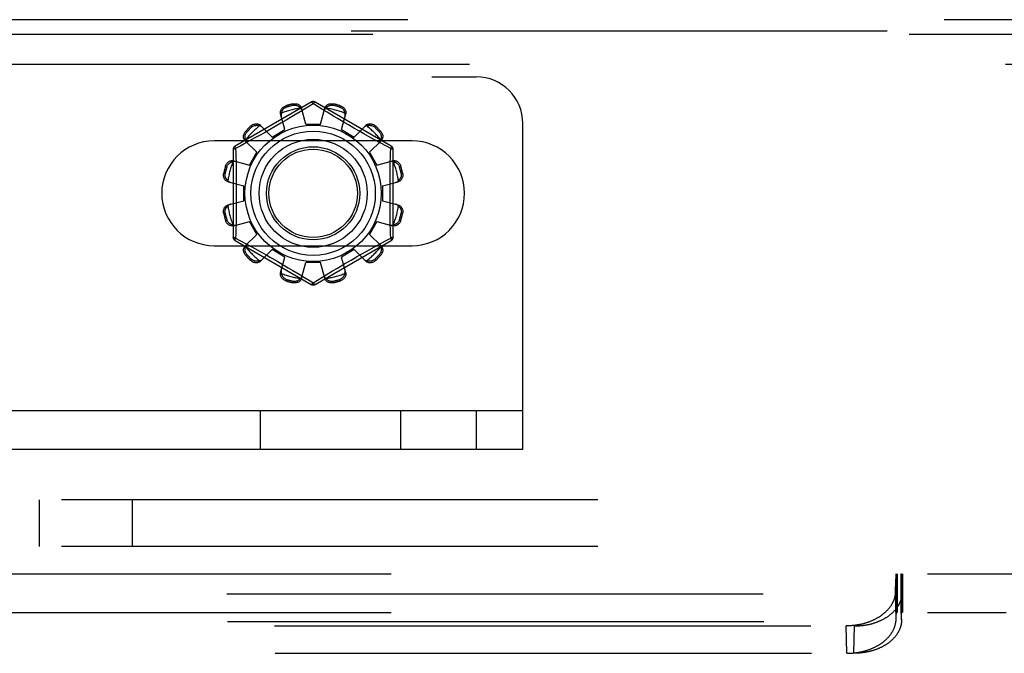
# Model space of a CAD drawing. Header units: inches. Extents: x 0 to 262, y 0 to 169.
# Tile 77 of 256: x 108.38 to 111.02, y 50.97 to 52.67. Entities that reach past the tile are written whole.
import ezdxf

# ---------------------------------------------------------------- set-up
doc = ezdxf.new("R2010")
doc.units = ezdxf.units.IN
doc.header["$LTSCALE"] = 14.384615
doc.header["$MEASUREMENT"] = 0
doc.linetypes.add('HIDDEN', pattern=[0.2, 0.1, -0.1])
for name, color, linetype in [('DEFAULT_2', 8, 'HIDDEN'), ('RIGHTHAND_DOOR_ASSEMBLY', 7, 'CONTINUOUS'), ('SUBPANEL', 7, 'CONTINUOUS')]:
    doc.layers.add(name, color=color, linetype=linetype)

msp = doc.modelspace()

# ---------------------------------------------------------------- linework, layer by layer
at = {"layer": 'DEFAULT_2', "color": 8, "linetype": 'HIDDEN'}
for p, q in [((100.8544, 52.517), (109.6044, 52.517)), ((109.1619, 52.4493), (108.9574, 52.3313)), ((109.0939, 52.4394), (109.0949, 52.4357)), ((109.1137, 52.4407), (109.1127, 52.4445)), ((109.1669, 52.4447), (109.132, 52.4235)), ((109.1469, 52.3905), (109.1359, 52.4328)), ((109.1704, 52.4426), (109.1669, 52.4447)), ((109.1901, 52.4306), (109.1704, 52.4426)), ((109.3764, 52.3313), (109.1719, 52.4493)), ((109.1869, 52.3905), (109.1979, 52.4328)), ((109.2044, 52.4219), (109.1901, 52.4306)), ((109.2211, 52.4445), (109.2201, 52.4407)), ((109.2389, 52.4357), (109.24, 52.4394)), ((109.0912, 52.3756), (109.0797, 52.4177)), ((109.132, 52.4235), (109.1147, 52.4131)), ((109.2212, 52.4118), (109.2044, 52.4219)), ((109.2339, 52.4042), (109.2212, 52.4118)), ((109.2475, 52.3962), (109.2339, 52.4042)), ((109.2426, 52.3756), (109.2542, 52.4177)), ((109.0028, 52.3825), (109, 52.3853)), ((109.0259, 52.3867), (109.0566, 52.3556)), ((109.0649, 52.3837), (109.0502, 52.3752)), ((109.0566, 52.3556), (109.0912, 52.3756)), ((109.0799, 52.3924), (109.0649, 52.3837)), ((109.0945, 52.401), (109.0799, 52.3924)), ((109.1469, 52.3905), (109.1869, 52.3905)), ((109.2426, 52.3756), (109.2772, 52.3556)), ((109.2617, 52.3879), (109.2475, 52.3962)), ((109.2759, 52.3797), (109.2617, 52.3879)), ((109.2897, 52.3718), (109.2759, 52.3797)), ((109.2772, 52.3556), (109.3079, 52.3867)), ((109.3338, 52.3853), (109.3311, 52.3825)), ((109.7294, 51.517), (109.7294, 52.392)), ((108.9862, 52.3714), (108.989, 52.3687)), ((109.0106, 52.353), (108.9945, 52.3441)), ((109.0228, 52.3598), (109.0106, 52.353)), ((109.0361, 52.3672), (109.0228, 52.3598)), ((109.0502, 52.3752), (109.0361, 52.3672)), ((109.3029, 52.3644), (109.2897, 52.3718)), ((109.3152, 52.3574), (109.3029, 52.3644)), ((109.3317, 52.3483), (109.3152, 52.3574)), ((109.3448, 52.3687), (109.3476, 52.3714)), ((109.4325, 52.3452), (108.9013, 52.3452)), ((108.9728, 52.3322), (108.9589, 52.3246)), ((108.9589, 52.3246), (108.9592, 52.3129)), ((108.9945, 52.3441), (108.9728, 52.3322)), ((108.9848, 52.3455), (109.0158, 52.3149)), ((109.318, 52.3149), (109.3491, 52.3455)), ((109.3502, 52.3381), (109.3317, 52.3483)), ((109.3749, 52.3246), (109.3502, 52.3381)), ((108.9524, 52.3226), (108.9524, 52.0865)), ((108.9592, 52.3129), (108.96, 52.2771)), ((108.9958, 52.2802), (109.0158, 52.3149)), ((109.318, 52.3149), (109.338, 52.2802)), ((109.3814, 52.0865), (109.3814, 52.3226)), ((108.9358, 52.2766), (108.932, 52.2776)), ((108.9538, 52.2918), (108.9958, 52.2802)), ((109.338, 52.2802), (109.3801, 52.2918)), ((109.3734, 52.2529), (109.3738, 52.2771)), ((109.4018, 52.2776), (109.398, 52.2766)), ((108.927, 52.2587), (108.9308, 52.2577)), ((109.4031, 52.2577), (109.4069, 52.2587)), ((108.9387, 52.2356), (108.9809, 52.2245)), ((108.9809, 52.1845), (108.9809, 52.2245)), ((109.3529, 52.2245), (109.3951, 52.2356)), ((109.3529, 52.2245), (109.3529, 52.1845)), ((108.9387, 52.1735), (108.9809, 52.1845)), ((109.3529, 52.1845), (109.3951, 52.1735)), ((108.9308, 52.1514), (108.927, 52.1504)), ((108.9604, 52.1562), (108.96, 52.132)), ((109.4069, 52.1504), (109.4031, 52.1514)), ((108.932, 52.1315), (108.9358, 52.1325)), ((108.9538, 52.1173), (108.9958, 52.1289)), ((109.0158, 52.0942), (108.9958, 52.1289)), ((109.338, 52.1289), (109.318, 52.0942)), ((109.338, 52.1289), (109.3801, 52.1173)), ((109.3746, 52.0962), (109.3738, 52.132)), ((109.398, 52.1325), (109.4018, 52.1315)), ((108.9848, 52.0636), (109.0158, 52.0942)), ((109.318, 52.0942), (109.3491, 52.0636)), ((109.3749, 52.0844), (109.3746, 52.0962)), ((108.9013, 52.0639), (109.4325, 52.0639)), ((108.9574, 52.0778), (109.1619, 51.9597)), ((108.9589, 52.0844), (108.9836, 52.0709)), ((108.9836, 52.0709), (109.0021, 52.0608)), ((109.0021, 52.0608), (109.0186, 52.0516)), ((109.1719, 51.9597), (109.3764, 52.0778)), ((109.3233, 52.0561), (109.3393, 52.065)), ((109.3393, 52.065), (109.3611, 52.0769)), ((109.3611, 52.0769), (109.3749, 52.0844)), ((108.989, 52.0404), (108.9862, 52.0376)), ((109.0186, 52.0516), (109.031, 52.0447)), ((109.0259, 52.0224), (109.0566, 52.0535)), ((109.0912, 52.0335), (109.0566, 52.0535)), ((109.0797, 51.9914), (109.0912, 52.0335)), ((109.2772, 52.0535), (109.2426, 52.0335)), ((109.2542, 51.9914), (109.2426, 52.0335)), ((109.2689, 52.0254), (109.2836, 52.0338)), ((109.2772, 52.0535), (109.3079, 52.0224)), ((109.2836, 52.0338), (109.2978, 52.0419)), ((109.2978, 52.0419), (109.3111, 52.0493)), ((109.3111, 52.0493), (109.3233, 52.0561)), ((109.3476, 52.0376), (109.3448, 52.0404)), ((109, 52.0238), (109.0028, 52.0266)), ((109.058, 52.0294), (109.0722, 52.0212)), ((109.0722, 52.0212), (109.0863, 52.0129)), ((109.0863, 52.0129), (109.1, 52.0048)), ((109.1359, 51.9763), (109.1469, 52.0185)), ((109.1869, 52.0185), (109.1469, 52.0185)), ((109.1979, 51.9763), (109.1869, 52.0185)), ((109.2393, 52.0081), (109.2539, 52.0167)), ((109.2539, 52.0167), (109.2689, 52.0254)), ((109.3311, 52.0266), (109.3338, 52.0238)), ((109.1, 52.0048), (109.1127, 51.9973)), ((109.1127, 51.9973), (109.1294, 51.9872)), ((109.1294, 51.9872), (109.1438, 51.9785)), ((109.1669, 51.9643), (109.2018, 51.9856)), ((109.2018, 51.9856), (109.2191, 51.996)), ((109.0949, 51.9734), (109.0939, 51.9696)), ((109.1127, 51.9646), (109.1137, 51.9684)), ((109.1438, 51.9785), (109.1635, 51.9665)), ((109.1635, 51.9665), (109.1669, 51.9643)), ((109.2201, 51.9684), (109.2211, 51.9646)), ((109.24, 51.9696), (109.2389, 51.9734)), ((109.7294, 51.621), (100.7294, 51.621)), ((109.0253, 51.517), (109.0253, 51.621)), ((109.4019, 51.517), (109.4019, 51.621)), ((109.6044, 51.621), (109.6044, 51.517)), ((109.7294, 51.517), (100.7294, 51.517)), ((102.1843, 51.1835), (111.7445, 51.1835)), ((110.7297, 51.1592), (110.7299, 51.1635)), ((110.7299, 51.1635), (110.7301, 51.1665)), ((110.7301, 51.1665), (110.7302, 51.1693)), ((110.7302, 51.1835), (110.7302, 51.0795)), ((110.7302, 51.1693), (110.7304, 51.1718)), ((110.7304, 51.1718), (110.7305, 51.1734)), ((110.7305, 51.1734), (110.7306, 51.1748)), ((110.7306, 51.1748), (110.7307, 51.1761)), ((110.7319, 51.0795), (110.7319, 51.1835)), ((110.7321, 51.1835), (110.7321, 51.0795)), ((110.7331, 51.1835), (110.7331, 51.0795)), ((110.7439, 51.1835), (110.7439, 51.0795)), ((110.7441, 51.0795), (110.7441, 51.1835)), ((110.7449, 51.1835), (110.7449, 51.0795)), ((110.7454, 51.1761), (110.7453, 51.1774)), ((110.7455, 51.1748), (110.7454, 51.1761)), ((110.7456, 51.1734), (110.7455, 51.1748)), ((110.7457, 51.1718), (110.7456, 51.1734)), ((110.7458, 51.1693), (110.7457, 51.1718)), ((110.746, 51.1665), (110.7458, 51.1693)), ((110.7461, 51.1635), (110.746, 51.1665)), ((110.7463, 51.1592), (110.7461, 51.1635)), ((110.7478, 51.1835), (110.7478, 51.0795)), ((110.7289, 51.135), (110.7292, 51.1453)), ((110.7307, 51.0613), (110.7289, 51.135)), ((110.7292, 51.1453), (110.7295, 51.1533)), ((110.7295, 51.1533), (110.7297, 51.1592)), ((110.7454, 51.0613), (110.7471, 51.135)), ((110.7465, 51.1533), (110.7463, 51.1592)), ((110.7466, 51.1507), (110.7465, 51.1533)), ((110.7469, 51.1425), (110.7466, 51.1507)), ((110.7471, 51.135), (110.7469, 51.1425)), ((110.7471, 51.1321), (110.7471, 51.135)), ((103.1818, 51.129), (110.7469, 51.129)), ((110.7454, 51.0585), (110.7471, 51.1321)), ((110.7469, 51.129), (110.7471, 51.1321)), ((102.1843, 51.0795), (111.0257, 51.0795)), ((103.1836, 51.0554), (110.7452, 51.0554)), ((110.7307, 51.0613), (110.7308, 51.0651)), ((110.7308, 51.0651), (110.7309, 51.0678)), ((110.7309, 51.0678), (110.731, 51.0697)), ((110.731, 51.0697), (110.7311, 51.0714)), ((110.7311, 51.0714), (110.7311, 51.073)), ((110.7312, 51.0744), (110.7313, 51.0753)), ((110.7447, 51.0757), (110.7447, 51.0764)), ((110.7448, 51.0748), (110.7447, 51.0757)), ((110.7448, 51.074), (110.7448, 51.0748)), ((110.7449, 51.073), (110.7448, 51.074)), ((110.745, 51.0714), (110.7449, 51.073)), ((110.7451, 51.0697), (110.745, 51.0714)), ((110.7452, 51.0672), (110.7451, 51.0697)), ((110.7452, 51.0651), (110.7452, 51.0672)), ((110.7454, 51.0613), (110.7452, 51.0651)), ((110.7454, 51.0585), (110.7452, 51.0554)), ((110.7454, 51.0613), (110.7454, 51.0585)), ((103.3095, 51.0433), (110.6193, 51.0433)), ((110.5985, 50.9697), (110.5968, 51.0433)), ((110.6176, 50.9697), (110.6193, 51.0433)), ((103.3112, 50.9697), (110.6176, 50.9697))]:
    msp.add_line(p, q, dxfattribs=at)
for points in [[(109.0797, 52.4177), (109.0793, 52.4195), (109.0791, 52.4213), (109.0792, 52.4232), (109.0796, 52.4251), (109.0801, 52.427), (109.0809, 52.4289), (109.0819, 52.4306), (109.0831, 52.4323), (109.0845, 52.4339), (109.0861, 52.4353), (109.0879, 52.4366), (109.0898, 52.4378), (109.0918, 52.4387), (109.0939, 52.4394)], [(109.0819, 52.4195), (109.0821, 52.4206), (109.0824, 52.4216), (109.0827, 52.4226), (109.083, 52.4236), (109.0834, 52.4245), (109.0838, 52.4255), (109.0843, 52.4264), (109.0848, 52.4273), (109.0853, 52.4283), (109.086, 52.4292), (109.0867, 52.4301), (109.0875, 52.431), (109.0884, 52.4319), (109.0894, 52.4327), (109.0905, 52.4336), (109.0918, 52.4344), (109.0933, 52.435), (109.0949, 52.4357)], [(109.1127, 52.4445), (109.1149, 52.4449), (109.1171, 52.4451), (109.1193, 52.445), (109.1215, 52.4448), (109.1236, 52.4443), (109.1256, 52.4437), (109.1275, 52.4428), (109.1292, 52.4418), (109.1308, 52.4406), (109.1323, 52.4393), (109.1335, 52.4378), (109.1345, 52.4362), (109.1353, 52.4345), (109.1359, 52.4328)], [(109.1137, 52.4407), (109.1154, 52.441), (109.117, 52.4411), (109.1186, 52.4411), (109.12, 52.4409), (109.1213, 52.4407), (109.1225, 52.4403), (109.1236, 52.44), (109.1247, 52.4395), (109.1257, 52.4391), (109.1267, 52.4386), (109.1276, 52.438), (109.1284, 52.4374), (109.1293, 52.4368), (109.1301, 52.4362), (109.1308, 52.4355), (109.1316, 52.4348), (109.1323, 52.434), (109.133, 52.4332)], [(109.1378, 52.4256), (109.1373, 52.427), (109.1367, 52.4284), (109.136, 52.4297), (109.1351, 52.4309), (109.1341, 52.4321), (109.133, 52.4332)], [(109.1619, 52.4493), (109.1623, 52.4494), (109.1627, 52.4493), (109.1632, 52.4489), (109.1639, 52.4484), (109.1646, 52.4477), (109.1653, 52.4469), (109.1661, 52.4459), (109.1669, 52.4447)], [(109.1669, 52.4447), (109.1677, 52.4459), (109.1685, 52.4469), (109.1693, 52.4477), (109.17, 52.4484), (109.1706, 52.4489), (109.1711, 52.4493), (109.1716, 52.4494), (109.1719, 52.4493)], [(109.2008, 52.4332), (109.1997, 52.4321), (109.1987, 52.4309), (109.1978, 52.4297), (109.1971, 52.4284), (109.1965, 52.427), (109.1961, 52.4256)], [(109.1979, 52.4328), (109.1985, 52.4345), (109.1993, 52.4362), (109.2003, 52.4378), (109.2016, 52.4393), (109.203, 52.4406), (109.2046, 52.4418), (109.2064, 52.4428), (109.2082, 52.4437), (109.2102, 52.4443), (109.2124, 52.4448), (109.2145, 52.445), (109.2168, 52.4451), (109.2189, 52.4449), (109.2211, 52.4445)], [(109.2008, 52.4332), (109.2015, 52.434), (109.2022, 52.4348), (109.203, 52.4355), (109.2038, 52.4362), (109.2046, 52.4368), (109.2054, 52.4374), (109.2063, 52.438), (109.2072, 52.4386), (109.2081, 52.4391), (109.2091, 52.4395), (109.2102, 52.44), (109.2114, 52.4404), (109.2126, 52.4407), (109.2139, 52.4409), (109.2153, 52.4411), (109.2168, 52.4411), (109.2184, 52.441), (109.2201, 52.4407)], [(109.2389, 52.4357), (109.2405, 52.435), (109.242, 52.4343), (109.2433, 52.4336), (109.2444, 52.4327), (109.2455, 52.4319), (109.2463, 52.431), (109.2471, 52.4301), (109.2479, 52.4292), (109.2485, 52.4283), (109.2491, 52.4273), (109.2496, 52.4264), (109.25, 52.4255), (109.2505, 52.4245), (109.2508, 52.4236), (109.2512, 52.4226), (109.2514, 52.4216), (109.2517, 52.4206), (109.2519, 52.4195)], [(109.24, 52.4394), (109.242, 52.4387), (109.244, 52.4378), (109.2459, 52.4366), (109.2477, 52.4353), (109.2493, 52.4339), (109.2507, 52.4323), (109.2519, 52.4306), (109.2529, 52.4289), (109.2537, 52.427), (109.2543, 52.4251), (109.2546, 52.4232), (109.2547, 52.4213), (109.2545, 52.4195), (109.2542, 52.4177)], [(109.0819, 52.4195), (109.0815, 52.418), (109.0812, 52.4165), (109.0811, 52.415), (109.0811, 52.4135), (109.0813, 52.412), (109.0816, 52.4106)], [(109.1147, 52.4131), (109.1016, 52.4052), (109.0945, 52.401)], [(109.2522, 52.4106), (109.2525, 52.412), (109.2527, 52.4135), (109.2527, 52.415), (109.2526, 52.4165), (109.2523, 52.418), (109.2519, 52.4195)], [(109, 52.3853), (109.0017, 52.3867), (109.0035, 52.3879), (109.0054, 52.389), (109.0074, 52.3899), (109.0095, 52.3905), (109.0116, 52.391), (109.0136, 52.3912), (109.0156, 52.3912), (109.0176, 52.3909), (109.0195, 52.3905), (109.0214, 52.3898), (109.0231, 52.3889), (109.0246, 52.3879), (109.0259, 52.3867)], [(109.0028, 52.3825), (109.0041, 52.3836), (109.0054, 52.3845), (109.0068, 52.3852), (109.0081, 52.3858), (109.0093, 52.3862), (109.0105, 52.3865), (109.0117, 52.3868), (109.0129, 52.3869), (109.014, 52.387), (109.015, 52.3871), (109.0161, 52.3871), (109.0171, 52.387), (109.0182, 52.3869), (109.0192, 52.3867), (109.0202, 52.3865), (109.0212, 52.3863), (109.0222, 52.386), (109.0232, 52.3856)], [(109.0311, 52.3814), (109.0301, 52.3824), (109.0289, 52.3833), (109.0276, 52.3841), (109.0262, 52.3847), (109.0247, 52.3852), (109.0232, 52.3856)], [(109.3106, 52.3856), (109.3091, 52.3852), (109.3076, 52.3847), (109.3062, 52.3841), (109.305, 52.3833), (109.3038, 52.3824), (109.3027, 52.3814)], [(109.3079, 52.3867), (109.3092, 52.3879), (109.3108, 52.3889), (109.3125, 52.3898), (109.3143, 52.3905), (109.3162, 52.3909), (109.3182, 52.3912), (109.3202, 52.3912), (109.3223, 52.391), (109.3243, 52.3905), (109.3264, 52.3899), (109.3284, 52.389), (109.3303, 52.3879), (109.3321, 52.3867), (109.3338, 52.3853)], [(109.3106, 52.3856), (109.3116, 52.386), (109.3126, 52.3863), (109.3136, 52.3865), (109.3147, 52.3867), (109.3157, 52.3869), (109.3167, 52.387), (109.3178, 52.3871), (109.3188, 52.3871), (109.3199, 52.387), (109.321, 52.3869), (109.3221, 52.3868), (109.3233, 52.3865), (109.3245, 52.3862), (109.3258, 52.3858), (109.3271, 52.3852), (109.3284, 52.3845), (109.3297, 52.3836), (109.3311, 52.3825)], [(108.9848, 52.3455), (108.9836, 52.3469), (108.9825, 52.3484), (108.9816, 52.3501), (108.981, 52.3519), (108.9805, 52.3538), (108.9803, 52.3558), (108.9803, 52.3578), (108.9805, 52.3599), (108.9809, 52.3619), (108.9816, 52.364), (108.9825, 52.366), (108.9835, 52.368), (108.9848, 52.3698), (108.9862, 52.3714)], [(108.9858, 52.3483), (108.9855, 52.3492), (108.9852, 52.3502), (108.9849, 52.3513), (108.9847, 52.3523), (108.9846, 52.3533), (108.9845, 52.3543), (108.9844, 52.3554), (108.9844, 52.3564), (108.9844, 52.3575), (108.9845, 52.3586), (108.9847, 52.3598), (108.9849, 52.3609), (108.9852, 52.3621), (108.9857, 52.3634), (108.9863, 52.3647), (108.987, 52.366), (108.9879, 52.3673), (108.989, 52.3687)], [(109.3448, 52.3687), (109.3459, 52.3673), (109.3468, 52.366), (109.3476, 52.3647), (109.3482, 52.3634), (109.3486, 52.3621), (109.3489, 52.3609), (109.3492, 52.3597), (109.3493, 52.3586), (109.3494, 52.3575), (109.3495, 52.3564), (109.3494, 52.3554), (109.3494, 52.3543), (109.3493, 52.3533), (109.3491, 52.3523), (109.3489, 52.3512), (109.3486, 52.3502), (109.3483, 52.3492), (109.348, 52.3483)], [(109.3476, 52.3714), (109.349, 52.3698), (109.3503, 52.368), (109.3514, 52.366), (109.3523, 52.364), (109.3529, 52.3619), (109.3534, 52.3599), (109.3536, 52.3578), (109.3536, 52.3558), (109.3533, 52.3538), (109.3529, 52.3519), (109.3522, 52.3501), (109.3513, 52.3484), (109.3503, 52.3469), (109.3491, 52.3455)], [(108.9524, 52.3226), (108.9525, 52.3229), (108.9529, 52.3232), (108.9534, 52.3236), (108.9542, 52.3238), (108.9551, 52.3241), (108.9563, 52.3243), (108.9575, 52.3245), (108.9589, 52.3246)], [(108.9589, 52.3246), (108.9583, 52.3259), (108.9579, 52.3271), (108.9575, 52.3282), (108.9572, 52.3291), (108.9571, 52.3299), (108.9571, 52.3305), (108.9572, 52.331), (108.9574, 52.3313)], [(108.9858, 52.3483), (108.9862, 52.3467), (108.9867, 52.3452), (108.9874, 52.3439), (108.9882, 52.3426), (108.989, 52.3414), (108.99, 52.3403)], [(109.3438, 52.3403), (109.3448, 52.3414), (109.3457, 52.3426), (109.3464, 52.3439), (109.3471, 52.3452), (109.3476, 52.3467), (109.348, 52.3483)], [(109.3738, 52.2771), (109.3746, 52.3129), (109.3749, 52.3246)], [(109.3764, 52.3313), (109.3766, 52.331), (109.3767, 52.3305), (109.3767, 52.3299), (109.3766, 52.3291), (109.3763, 52.3282), (109.376, 52.3271), (109.3755, 52.3259), (109.3749, 52.3246)], [(109.3749, 52.3246), (109.3763, 52.3245), (109.3776, 52.3243), (109.3787, 52.3241), (109.3796, 52.3238), (109.3804, 52.3236), (109.381, 52.3232), (109.3813, 52.3229), (109.3814, 52.3226)], [(108.932, 52.2776), (108.9328, 52.2797), (108.9337, 52.2816), (108.9348, 52.2835), (108.9361, 52.2853), (108.9376, 52.2869), (108.9392, 52.2883), (108.9408, 52.2895), (108.9426, 52.2905), (108.9444, 52.2913), (108.9463, 52.2919), (108.9482, 52.2922), (108.9501, 52.2923), (108.952, 52.2922), (108.9538, 52.2918)], [(108.9358, 52.2766), (108.9364, 52.2782), (108.9371, 52.2796), (108.9379, 52.2809), (108.9387, 52.2821), (108.9396, 52.2831), (108.9405, 52.284), (108.9414, 52.2848), (108.9423, 52.2855), (108.9432, 52.2861), (108.9441, 52.2867), (108.945, 52.2872), (108.946, 52.2877), (108.9469, 52.2881), (108.9479, 52.2884), (108.9489, 52.2888), (108.9499, 52.2891), (108.9509, 52.2893), (108.9519, 52.2895)], [(108.9609, 52.2898), (108.9595, 52.2901), (108.958, 52.2903), (108.9565, 52.2903), (108.955, 52.2902), (108.9534, 52.2899), (108.9519, 52.2895)], [(108.96, 52.2771), (108.9604, 52.2529), (108.9606, 52.2408), (108.9607, 52.2287), (108.9607, 52.2166), (108.9608, 52.2045), (108.9607, 52.1925), (108.9607, 52.1804), (108.9606, 52.1683), (108.9604, 52.1562)], [(109.3819, 52.2895), (109.3804, 52.2899), (109.3789, 52.2902), (109.3773, 52.2903), (109.3758, 52.2903), (109.3744, 52.2901), (109.373, 52.2898)], [(109.3801, 52.2918), (109.3819, 52.2922), (109.3837, 52.2923), (109.3856, 52.2922), (109.3875, 52.2919), (109.3894, 52.2913), (109.3913, 52.2905), (109.393, 52.2895), (109.3947, 52.2883), (109.3962, 52.2869), (109.3977, 52.2853), (109.399, 52.2835), (109.4001, 52.2816), (109.4011, 52.2797), (109.4018, 52.2776)], [(109.3819, 52.2895), (109.3829, 52.2893), (109.384, 52.2891), (109.385, 52.2888), (109.3859, 52.2884), (109.3869, 52.2881), (109.3879, 52.2877), (109.3888, 52.2872), (109.3897, 52.2867), (109.3906, 52.2861), (109.3916, 52.2855), (109.3925, 52.2848), (109.3934, 52.284), (109.3942, 52.2831), (109.3951, 52.2821), (109.3959, 52.2809), (109.3967, 52.2796), (109.3974, 52.2782), (109.398, 52.2766)], [(108.9387, 52.2356), (108.937, 52.2361), (108.9353, 52.2369), (108.9337, 52.2379), (108.9322, 52.2392), (108.9308, 52.2406), (108.9296, 52.2422), (108.9286, 52.244), (108.9278, 52.2458), (108.9271, 52.2479), (108.9267, 52.25), (108.9264, 52.2522), (108.9264, 52.2544), (108.9266, 52.2566), (108.927, 52.2587)], [(108.9382, 52.2385), (108.9374, 52.2391), (108.9367, 52.2399), (108.936, 52.2406), (108.9353, 52.2414), (108.9346, 52.2422), (108.934, 52.243), (108.9334, 52.2439), (108.9329, 52.2448), (108.9324, 52.2458), (108.9319, 52.2468), (108.9315, 52.2478), (108.9311, 52.249), (108.9308, 52.2502), (108.9305, 52.2515), (108.9304, 52.2529), (108.9304, 52.2544), (108.9305, 52.256), (108.9308, 52.2577)], [(109.3738, 52.132), (109.3734, 52.1562), (109.3733, 52.1683), (109.3732, 52.1804), (109.3731, 52.1925), (109.3731, 52.2045), (109.3731, 52.2166), (109.3732, 52.2287), (109.3733, 52.2408), (109.3734, 52.2529)], [(109.4069, 52.2587), (109.4073, 52.2566), (109.4074, 52.2544), (109.4074, 52.2522), (109.4072, 52.25), (109.4067, 52.2479), (109.406, 52.2458), (109.4052, 52.244), (109.4042, 52.2422), (109.403, 52.2406), (109.4016, 52.2392), (109.4001, 52.2379), (109.3985, 52.2369), (109.3969, 52.2361), (109.3951, 52.2356)], [(109.4031, 52.2577), (109.4034, 52.256), (109.4035, 52.2544), (109.4034, 52.2529), (109.4033, 52.2515), (109.403, 52.2502), (109.4027, 52.249), (109.4024, 52.2478), (109.4019, 52.2468), (109.4014, 52.2457), (109.4009, 52.2448), (109.4004, 52.2439), (109.3998, 52.243), (109.3992, 52.2422), (109.3985, 52.2414), (109.3979, 52.2406), (109.3971, 52.2399), (109.3964, 52.2391), (109.3956, 52.2385)], [(108.9382, 52.2385), (108.9393, 52.2373), (108.9405, 52.2363), (108.9418, 52.2354), (108.9431, 52.2347), (108.9444, 52.2341), (108.9458, 52.2337)], [(109.388, 52.2337), (109.3894, 52.2341), (109.3907, 52.2347), (109.3921, 52.2354), (109.3933, 52.2363), (109.3945, 52.2373), (109.3956, 52.2385)], [(108.927, 52.1504), (108.9266, 52.1525), (108.9264, 52.1547), (108.9264, 52.1569), (108.9267, 52.1591), (108.9271, 52.1612), (108.9278, 52.1632), (108.9286, 52.1651), (108.9296, 52.1668), (108.9308, 52.1684), (108.9322, 52.1699), (108.9337, 52.1711), (108.9353, 52.1722), (108.937, 52.173), (108.9387, 52.1735)], [(108.9308, 52.1514), (108.9305, 52.1531), (108.9304, 52.1547), (108.9304, 52.1562), (108.9305, 52.1576), (108.9308, 52.1589), (108.9311, 52.1601), (108.9315, 52.1613), (108.9319, 52.1623), (108.9324, 52.1633), (108.9329, 52.1643), (108.9334, 52.1652), (108.934, 52.166), (108.9346, 52.1669), (108.9353, 52.1677), (108.936, 52.1685), (108.9367, 52.1692), (108.9374, 52.1699), (108.9382, 52.1706)], [(108.9458, 52.1754), (108.9444, 52.1749), (108.9431, 52.1744), (108.9418, 52.1736), (108.9405, 52.1728), (108.9393, 52.1718), (108.9382, 52.1706)], [(109.3956, 52.1706), (109.3945, 52.1718), (109.3933, 52.1728), (109.3921, 52.1736), (109.3907, 52.1744), (109.3894, 52.1749), (109.388, 52.1754)], [(109.3951, 52.1735), (109.3969, 52.173), (109.3985, 52.1722), (109.4001, 52.1711), (109.4016, 52.1699), (109.403, 52.1684), (109.4042, 52.1668), (109.4052, 52.1651), (109.406, 52.1632), (109.4067, 52.1612), (109.4072, 52.1591), (109.4074, 52.1569), (109.4074, 52.1547), (109.4073, 52.1525), (109.4069, 52.1504)], [(109.3956, 52.1706), (109.3964, 52.1699), (109.3971, 52.1692), (109.3979, 52.1685), (109.3986, 52.1677), (109.3992, 52.1669), (109.3998, 52.166), (109.4004, 52.1652), (109.4009, 52.1643), (109.4015, 52.1633), (109.4019, 52.1623), (109.4024, 52.1612), (109.4027, 52.1601), (109.4031, 52.1589), (109.4033, 52.1576), (109.4034, 52.1562), (109.4035, 52.1546), (109.4034, 52.153), (109.4031, 52.1514)], [(108.9538, 52.1173), (108.952, 52.1169), (108.9501, 52.1168), (108.9482, 52.1169), (108.9463, 52.1172), (108.9444, 52.1177), (108.9426, 52.1185), (108.9408, 52.1195), (108.9392, 52.1207), (108.9376, 52.1222), (108.9361, 52.1238), (108.9348, 52.1255), (108.9337, 52.1274), (108.9328, 52.1294), (108.932, 52.1315)], [(108.9519, 52.1196), (108.9509, 52.1198), (108.9499, 52.12), (108.9489, 52.1203), (108.9479, 52.1206), (108.9469, 52.121), (108.946, 52.1214), (108.945, 52.1219), (108.9441, 52.1224), (108.9432, 52.123), (108.9423, 52.1236), (108.9414, 52.1243), (108.9405, 52.1251), (108.9396, 52.126), (108.9387, 52.127), (108.9379, 52.1282), (108.9371, 52.1295), (108.9364, 52.1309), (108.9358, 52.1325)], [(108.9519, 52.1196), (108.9534, 52.1191), (108.955, 52.1189), (108.9565, 52.1187), (108.958, 52.1188), (108.9595, 52.1189), (108.9609, 52.1192)], [(108.96, 52.132), (108.9592, 52.0962), (108.9589, 52.0844)], [(109.373, 52.1192), (109.3744, 52.1189), (109.3758, 52.1188), (109.3773, 52.1187), (109.3789, 52.1189), (109.3804, 52.1191), (109.3819, 52.1196)], [(109.4018, 52.1315), (109.4011, 52.1294), (109.4001, 52.1274), (109.399, 52.1255), (109.3977, 52.1238), (109.3962, 52.1222), (109.3947, 52.1207), (109.393, 52.1195), (109.3913, 52.1185), (109.3894, 52.1177), (109.3875, 52.1172), (109.3856, 52.1169), (109.3837, 52.1168), (109.3819, 52.1169), (109.3801, 52.1173)], [(109.398, 52.1325), (109.3974, 52.1309), (109.3967, 52.1295), (109.3959, 52.1282), (109.3951, 52.127), (109.3942, 52.126), (109.3933, 52.1251), (109.3925, 52.1243), (109.3915, 52.1236), (109.3906, 52.123), (109.3897, 52.1224), (109.3888, 52.1219), (109.3879, 52.1214), (109.3869, 52.121), (109.3859, 52.1206), (109.385, 52.1203), (109.384, 52.12), (109.3829, 52.1198), (109.3819, 52.1196)], [(108.9589, 52.0844), (108.9575, 52.0846), (108.9563, 52.0848), (108.9551, 52.085), (108.9542, 52.0852), (108.9534, 52.0855), (108.9529, 52.0858), (108.9525, 52.0862), (108.9524, 52.0865)], [(109.3814, 52.0865), (109.3813, 52.0861), (109.381, 52.0858), (109.3804, 52.0855), (109.3796, 52.0852), (109.3787, 52.085), (109.3776, 52.0848), (109.3763, 52.0846), (109.3749, 52.0844)], [(108.9574, 52.0778), (108.9572, 52.0781), (108.9571, 52.0785), (108.9571, 52.0792), (108.9572, 52.08), (108.9575, 52.0809), (108.9579, 52.082), (108.9583, 52.0832), (108.9589, 52.0844)], [(108.9862, 52.0376), (108.9848, 52.0393), (108.9835, 52.0411), (108.9825, 52.043), (108.9816, 52.0451), (108.9809, 52.0471), (108.9805, 52.0492), (108.9803, 52.0512), (108.9803, 52.0532), (108.9805, 52.0552), (108.981, 52.0572), (108.9816, 52.059), (108.9825, 52.0607), (108.9836, 52.0622), (108.9848, 52.0636)], [(108.989, 52.0404), (108.9879, 52.0417), (108.987, 52.0431), (108.9863, 52.0444), (108.9857, 52.0457), (108.9852, 52.0469), (108.9849, 52.0482), (108.9847, 52.0493), (108.9845, 52.0505), (108.9844, 52.0516), (108.9844, 52.0527), (108.9844, 52.0537), (108.9845, 52.0548), (108.9846, 52.0558), (108.9847, 52.0568), (108.9849, 52.0578), (108.9852, 52.0588), (108.9855, 52.0598), (108.9858, 52.0608)], [(108.99, 52.0687), (108.989, 52.0677), (108.9882, 52.0665), (108.9874, 52.0652), (108.9867, 52.0638), (108.9862, 52.0624), (108.9858, 52.0608)], [(109.348, 52.0608), (109.3476, 52.0624), (109.3471, 52.0638), (109.3464, 52.0652), (109.3457, 52.0665), (109.3448, 52.0677), (109.3438, 52.0687)], [(109.348, 52.0608), (109.3483, 52.0598), (109.3486, 52.0588), (109.3489, 52.0578), (109.3491, 52.0568), (109.3493, 52.0558), (109.3494, 52.0547), (109.3494, 52.0537), (109.3495, 52.0526), (109.3494, 52.0516), (109.3493, 52.0505), (109.3492, 52.0493), (109.3489, 52.0481), (109.3486, 52.0469), (109.3481, 52.0457), (109.3476, 52.0444), (109.3468, 52.043), (109.3459, 52.0417), (109.3448, 52.0404)], [(109.3491, 52.0636), (109.3503, 52.0622), (109.3513, 52.0607), (109.3522, 52.059), (109.3529, 52.0572), (109.3533, 52.0552), (109.3536, 52.0532), (109.3536, 52.0512), (109.3534, 52.0492), (109.3529, 52.0471), (109.3523, 52.0451), (109.3514, 52.043), (109.3503, 52.0411), (109.349, 52.0393), (109.3476, 52.0376)], [(109.3749, 52.0844), (109.3755, 52.0832), (109.376, 52.082), (109.3763, 52.0809), (109.3766, 52.08), (109.3767, 52.0792), (109.3767, 52.0785), (109.3766, 52.0781), (109.3764, 52.0778)], [(109.031, 52.0447), (109.0442, 52.0373), (109.051, 52.0334), (109.058, 52.0294)], [(109.0259, 52.0224), (109.0246, 52.0212), (109.0231, 52.0201), (109.0214, 52.0193), (109.0195, 52.0186), (109.0176, 52.0181), (109.0156, 52.0179), (109.0136, 52.0179), (109.0116, 52.0181), (109.0095, 52.0185), (109.0074, 52.0192), (109.0054, 52.0201), (109.0035, 52.0212), (109.0017, 52.0224), (109, 52.0238)], [(109.0232, 52.0234), (109.0222, 52.0231), (109.0212, 52.0228), (109.0202, 52.0226), (109.0192, 52.0224), (109.0182, 52.0222), (109.0171, 52.0221), (109.0161, 52.022), (109.015, 52.022), (109.0139, 52.022), (109.0128, 52.0221), (109.0117, 52.0223), (109.0105, 52.0225), (109.0093, 52.0229), (109.0081, 52.0233), (109.0068, 52.0239), (109.0054, 52.0246), (109.0041, 52.0255), (109.0028, 52.0266)], [(109.0232, 52.0234), (109.0247, 52.0238), (109.0262, 52.0244), (109.0276, 52.025), (109.0289, 52.0258), (109.0301, 52.0267), (109.0311, 52.0276)], [(109.2191, 51.996), (109.2323, 52.0039), (109.2393, 52.0081)], [(109.3027, 52.0276), (109.3038, 52.0267), (109.305, 52.0258), (109.3062, 52.025), (109.3076, 52.0244), (109.3091, 52.0238), (109.3106, 52.0234)], [(109.3338, 52.0238), (109.3321, 52.0224), (109.3303, 52.0212), (109.3284, 52.0201), (109.3264, 52.0192), (109.3243, 52.0185), (109.3223, 52.0181), (109.3202, 52.0179), (109.3182, 52.0179), (109.3162, 52.0181), (109.3143, 52.0186), (109.3125, 52.0193), (109.3108, 52.0201), (109.3092, 52.0212), (109.3079, 52.0224)], [(109.3311, 52.0266), (109.3297, 52.0255), (109.3284, 52.0246), (109.3271, 52.0239), (109.3258, 52.0233), (109.3245, 52.0229), (109.3233, 52.0225), (109.3221, 52.0223), (109.321, 52.0221), (109.3199, 52.022), (109.3188, 52.022), (109.3177, 52.022), (109.3167, 52.0221), (109.3157, 52.0222), (109.3146, 52.0224), (109.3136, 52.0226), (109.3126, 52.0228), (109.3116, 52.0231), (109.3106, 52.0234)], [(109.0939, 51.9696), (109.0918, 51.9704), (109.0898, 51.9713), (109.0879, 51.9725), (109.0861, 51.9738), (109.0845, 51.9752), (109.0831, 51.9768), (109.0819, 51.9784), (109.0809, 51.9802), (109.0801, 51.982), (109.0796, 51.9839), (109.0792, 51.9859), (109.0791, 51.9878), (109.0793, 51.9896), (109.0797, 51.9914)], [(109.0816, 51.9985), (109.0813, 51.9971), (109.0811, 51.9956), (109.0811, 51.9941), (109.0812, 51.9926), (109.0815, 51.9911), (109.0819, 51.9895)], [(109.0949, 51.9734), (109.0933, 51.974), (109.0918, 51.9747), (109.0905, 51.9755), (109.0894, 51.9764), (109.0884, 51.9772), (109.0875, 51.9781), (109.0867, 51.979), (109.086, 51.9799), (109.0853, 51.9808), (109.0848, 51.9817), (109.0843, 51.9827), (109.0838, 51.9836), (109.0834, 51.9845), (109.083, 51.9855), (109.0827, 51.9865), (109.0824, 51.9875), (109.0821, 51.9885), (109.0819, 51.9895)], [(109.133, 51.9759), (109.1341, 51.977), (109.1351, 51.9781), (109.136, 51.9794), (109.1367, 51.9807), (109.1373, 51.9821), (109.1378, 51.9835)], [(109.1961, 51.9835), (109.1965, 51.9821), (109.1971, 51.9807), (109.1978, 51.9794), (109.1987, 51.9781), (109.1997, 51.977), (109.2008, 51.9759)], [(109.2519, 51.9895), (109.2517, 51.9885), (109.2514, 51.9875), (109.2511, 51.9865), (109.2508, 51.9855), (109.2504, 51.9845), (109.25, 51.9836), (109.2496, 51.9826), (109.2491, 51.9817), (109.2485, 51.9808), (109.2478, 51.9799), (109.2471, 51.979), (109.2463, 51.9781), (109.2454, 51.9772), (109.2444, 51.9763), (109.2433, 51.9755), (109.242, 51.9747), (109.2405, 51.974), (109.2389, 51.9734)], [(109.2542, 51.9914), (109.2545, 51.9896), (109.2547, 51.9878), (109.2546, 51.9859), (109.2543, 51.9839), (109.2537, 51.982), (109.2529, 51.9802), (109.2519, 51.9784), (109.2507, 51.9768), (109.2493, 51.9752), (109.2477, 51.9738), (109.2459, 51.9725), (109.244, 51.9713), (109.242, 51.9704), (109.24, 51.9696)], [(109.2519, 51.9895), (109.2523, 51.9911), (109.2526, 51.9926), (109.2527, 51.9941), (109.2527, 51.9956), (109.2525, 51.9971), (109.2522, 51.9985)], [(109.1359, 51.9763), (109.1353, 51.9746), (109.1345, 51.9729), (109.1335, 51.9713), (109.1323, 51.9698), (109.1308, 51.9685), (109.1292, 51.9673), (109.1275, 51.9662), (109.1256, 51.9654), (109.1236, 51.9648), (109.1215, 51.9643), (109.1193, 51.964), (109.1171, 51.964), (109.1149, 51.9642), (109.1127, 51.9646)], [(109.133, 51.9759), (109.1323, 51.9751), (109.1316, 51.9743), (109.1308, 51.9736), (109.1301, 51.9729), (109.1293, 51.9722), (109.1284, 51.9716), (109.1276, 51.971), (109.1266, 51.9705), (109.1257, 51.97), (109.1247, 51.9695), (109.1236, 51.9691), (109.1225, 51.9687), (109.1213, 51.9684), (109.12, 51.9682), (109.1185, 51.968), (109.117, 51.968), (109.1154, 51.9681), (109.1137, 51.9684)], [(109.1669, 51.9643), (109.1661, 51.9632), (109.1653, 51.9622), (109.1646, 51.9614), (109.1639, 51.9607), (109.1632, 51.9601), (109.1627, 51.9598), (109.1622, 51.9597), (109.1619, 51.9597)], [(109.1719, 51.9597), (109.1716, 51.9597), (109.1711, 51.9598), (109.1706, 51.9601), (109.17, 51.9607), (109.1693, 51.9614), (109.1685, 51.9622), (109.1677, 51.9632), (109.1669, 51.9643)], [(109.2211, 51.9646), (109.2189, 51.9642), (109.2168, 51.964), (109.2145, 51.964), (109.2124, 51.9643), (109.2102, 51.9648), (109.2082, 51.9654), (109.2064, 51.9662), (109.2046, 51.9673), (109.203, 51.9685), (109.2016, 51.9698), (109.2003, 51.9713), (109.1993, 51.9729), (109.1985, 51.9746), (109.1979, 51.9763)], [(109.2201, 51.9684), (109.2184, 51.9681), (109.2168, 51.968), (109.2153, 51.968), (109.2139, 51.9682), (109.2126, 51.9684), (109.2113, 51.9687), (109.2102, 51.9691), (109.2091, 51.9695), (109.2081, 51.97), (109.2072, 51.9705), (109.2063, 51.9711), (109.2054, 51.9716), (109.2046, 51.9723), (109.2038, 51.9729), (109.203, 51.9736), (109.2022, 51.9743), (109.2015, 51.9751), (109.2008, 51.9759)], [(110.7307, 51.1761), (110.7308, 51.1774), (110.7308, 51.1779), (110.7309, 51.1785), (110.7309, 51.179), (110.731, 51.1795), (110.731, 51.1799), (110.7311, 51.1804), (110.7311, 51.1808), (110.7312, 51.1812), (110.7313, 51.1815), (110.7313, 51.1818), (110.7314, 51.1821), (110.7314, 51.1824), (110.7315, 51.1826), (110.7315, 51.1828), (110.7316, 51.183), (110.7316, 51.1832), (110.7317, 51.1833), (110.7317, 51.1834), (110.7318, 51.1835), (110.7318, 51.1835), (110.7319, 51.1835)], [(110.7453, 51.1774), (110.7452, 51.1779), (110.7452, 51.1785), (110.7451, 51.179), (110.7451, 51.1795), (110.745, 51.1799), (110.7449, 51.1804), (110.7449, 51.1808), (110.7448, 51.1812), (110.7448, 51.1815), (110.7447, 51.1818), (110.7447, 51.1821), (110.7446, 51.1824), (110.7446, 51.1826), (110.7445, 51.1828), (110.7445, 51.183), (110.7444, 51.1832), (110.7444, 51.1833), (110.7443, 51.1834), (110.7442, 51.1835), (110.7442, 51.1835), (110.7441, 51.1835)], [(110.7289, 51.135), (110.7289, 51.1341), (110.7289, 51.1331), (110.7288, 51.132), (110.7287, 51.131), (110.7286, 51.13), (110.7285, 51.129)], [(110.7285, 51.129), (110.7283, 51.1277), (110.7281, 51.1264), (110.7279, 51.1251), (110.7277, 51.1239), (110.7274, 51.1226), (110.7271, 51.1213), (110.7268, 51.1201), (110.7265, 51.1188), (110.7261, 51.1176), (110.7257, 51.1163), (110.7253, 51.1151), (110.7249, 51.1138), (110.7244, 51.1126), (110.7239, 51.1113), (110.7234, 51.1101), (110.7229, 51.1089), (110.7223, 51.1076), (110.7217, 51.1064), (110.7211, 51.1052), (110.7205, 51.104), (110.7198, 51.1028), (110.7192, 51.1016), (110.7185, 51.1004), (110.7177, 51.0992), (110.717, 51.0981), (110.7162, 51.0969), (110.7154, 51.0957), (110.7146, 51.0946), (110.7138, 51.0935), (110.7129, 51.0923), (110.712, 51.0912), (110.7111, 51.0901), (110.7102, 51.089), (110.7093, 51.0879), (110.7083, 51.0868), (110.7073, 51.0857), (110.7063, 51.0846), (110.7053, 51.0835), (110.7042, 51.0825), (110.7032, 51.0815), (110.7021, 51.0804), (110.7009, 51.0794), (110.6998, 51.0784), (110.6987, 51.0774), (110.6975, 51.0764), (110.6963, 51.0754), (110.6951, 51.0745), (110.6939, 51.0735), (110.6926, 51.0726), (110.6914, 51.0716), (110.6901, 51.0707), (110.6888, 51.0698), (110.6875, 51.0689), (110.6861, 51.068), (110.6848, 51.0672), (110.6834, 51.0663), (110.682, 51.0655), (110.6806, 51.0646), (110.6792, 51.0638), (110.6778, 51.063), (110.6763, 51.0622), (110.6749, 51.0615), (110.6734, 51.0607), (110.6719, 51.06), (110.6704, 51.0592), (110.6689, 51.0585), (110.6674, 51.0578), (110.6658, 51.0572), (110.6643, 51.0565), (110.6627, 51.0558), (110.6611, 51.0552), (110.6595, 51.0546), (110.6579, 51.054), (110.6563, 51.0534), (110.6547, 51.0528), (110.653, 51.0522), (110.6514, 51.0517), (110.6497, 51.0512), (110.648, 51.0507), (110.6463, 51.0502), (110.6447, 51.0497), (110.643, 51.0492), (110.6413, 51.0488), (110.6395, 51.0484), (110.6378, 51.0479), (110.6361, 51.0475), (110.6344, 51.0472), (110.6326, 51.0468), (110.6309, 51.0465), (110.6291, 51.0461), (110.6273, 51.0458), (110.6256, 51.0455), (110.6238, 51.0453), (110.622, 51.045), (110.6202, 51.0448), (110.6184, 51.0446), (110.6167, 51.0443), (110.6149, 51.0442), (110.6131, 51.044), (110.6113, 51.0438), (110.6095, 51.0437), (110.6077, 51.0436), (110.6059, 51.0435), (110.604, 51.0434), (110.6022, 51.0434), (110.6004, 51.0433), (110.5986, 51.0433), (110.5968, 51.0433)], [(110.6193, 51.0433), (110.6211, 51.0433), (110.6229, 51.0433), (110.6247, 51.0434), (110.6265, 51.0434), (110.6283, 51.0435), (110.6301, 51.0436), (110.6319, 51.0437), (110.6337, 51.0438), (110.6355, 51.044), (110.6373, 51.0442), (110.6391, 51.0443), (110.6409, 51.0446), (110.6426, 51.0448), (110.6444, 51.045), (110.6462, 51.0453), (110.6479, 51.0455), (110.6497, 51.0458), (110.6514, 51.0461), (110.6532, 51.0465), (110.6549, 51.0468), (110.6566, 51.0472), (110.6584, 51.0475), (110.6601, 51.0479), (110.6618, 51.0484), (110.6635, 51.0488), (110.6652, 51.0492), (110.6668, 51.0497), (110.6685, 51.0502), (110.6702, 51.0507), (110.6718, 51.0512), (110.6734, 51.0517), (110.6751, 51.0522), (110.6767, 51.0528), (110.6783, 51.0534), (110.6799, 51.054), (110.6815, 51.0546), (110.683, 51.0552), (110.6846, 51.0558), (110.6861, 51.0565), (110.6876, 51.0572), (110.6891, 51.0578), (110.6906, 51.0585), (110.6921, 51.0592), (110.6936, 51.06), (110.6951, 51.0607), (110.6965, 51.0615), (110.6979, 51.0622), (110.6993, 51.063), (110.7007, 51.0638), (110.7021, 51.0646), (110.7035, 51.0655), (110.7048, 51.0663), (110.7061, 51.0672), (110.7074, 51.068), (110.7087, 51.0689), (110.71, 51.0698), (110.7113, 51.0707), (110.7125, 51.0716), (110.7137, 51.0726), (110.7149, 51.0735), (110.7161, 51.0745), (110.7173, 51.0754), (110.7184, 51.0764), (110.7195, 51.0774), (110.7206, 51.0784), (110.7217, 51.0794), (110.7228, 51.0804), (110.7238, 51.0815), (110.7249, 51.0825), (110.7259, 51.0835), (110.7268, 51.0846), (110.7278, 51.0857), (110.7287, 51.0868), (110.7297, 51.0879), (110.7305, 51.089), (110.7314, 51.0901), (110.7323, 51.0912), (110.7331, 51.0923), (110.7339, 51.0935), (110.7347, 51.0946), (110.7354, 51.0957), (110.7362, 51.0969), (110.7369, 51.0981), (110.7376, 51.0992), (110.7383, 51.1004), (110.7389, 51.1016), (110.7395, 51.1028), (110.7401, 51.104), (110.7407, 51.1052), (110.7412, 51.1064), (110.7418, 51.1076), (110.7423, 51.1089), (110.7427, 51.1101), (110.7432, 51.1113), (110.7436, 51.1126), (110.744, 51.1138), (110.7444, 51.1151), (110.7448, 51.1163), (110.7451, 51.1176), (110.7454, 51.1188), (110.7457, 51.1201), (110.7459, 51.1213), (110.7462, 51.1226), (110.7464, 51.1239), (110.7466, 51.1251), (110.7467, 51.1264), (110.7468, 51.1277), (110.7469, 51.129)], [(110.5985, 50.9697), (110.6004, 50.9697), (110.6022, 50.9698), (110.604, 50.9698), (110.6058, 50.9699), (110.6076, 50.97), (110.6094, 50.9701), (110.6112, 50.9702), (110.613, 50.9703), (110.6148, 50.9705), (110.6166, 50.9706), (110.6184, 50.9708), (110.6202, 50.971), (110.622, 50.9712), (110.6237, 50.9715), (110.6255, 50.9717), (110.6273, 50.972), (110.6291, 50.9723), (110.6308, 50.9726), (110.6326, 50.9729), (110.6343, 50.9733), (110.6361, 50.9736), (110.6378, 50.974), (110.6396, 50.9744), (110.6413, 50.9748), (110.643, 50.9752), (110.6447, 50.9757), (110.6464, 50.9761), (110.6481, 50.9766), (110.6498, 50.9771), (110.6514, 50.9776), (110.6531, 50.9782), (110.6547, 50.9787), (110.6564, 50.9793), (110.658, 50.9798), (110.6596, 50.9804), (110.6612, 50.981), (110.6628, 50.9817), (110.6644, 50.9823), (110.666, 50.9829), (110.6675, 50.9836), (110.6691, 50.9843), (110.6706, 50.985), (110.6721, 50.9857), (110.6736, 50.9864), (110.6751, 50.9872), (110.6766, 50.9879), (110.6781, 50.9887), (110.6795, 50.9895), (110.6809, 50.9903), (110.6824, 50.9911), (110.6838, 50.9919), (110.6851, 50.9928), (110.6865, 50.9936), (110.6879, 50.9945), (110.6892, 50.9954), (110.6905, 50.9963), (110.6918, 50.9972), (110.6931, 50.9981), (110.6944, 50.999), (110.6956, 51), (110.6968, 51.0009), (110.698, 51.0019), (110.6992, 51.0029), (110.7004, 51.0038), (110.7015, 51.0048), (110.7027, 51.0059), (110.7038, 51.0069), (110.7049, 51.0079), (110.706, 51.009), (110.707, 51.01), (110.708, 51.0111), (110.709, 51.0121), (110.71, 51.0132), (110.711, 51.0143), (110.712, 51.0154), (110.7129, 51.0165), (110.7138, 51.0177), (110.7147, 51.0188), (110.7155, 51.0199), (110.7164, 51.0211), (110.7172, 51.0222), (110.718, 51.0234), (110.7187, 51.0245), (110.7195, 51.0257), (110.7202, 51.0269), (110.7209, 51.0281), (110.7216, 51.0293), (110.7222, 51.0305), (110.7229, 51.0317), (110.7235, 51.0329), (110.7241, 51.0341), (110.7246, 51.0353), (110.7251, 51.0366), (110.7257, 51.0378), (110.7261, 51.039), (110.7266, 51.0403), (110.727, 51.0415), (110.7275, 51.0428), (110.7278, 51.044), (110.7282, 51.0453), (110.7285, 51.0465), (110.7289, 51.0478), (110.7292, 51.0491), (110.7294, 51.0503), (110.7297, 51.0516), (110.7299, 51.0529), (110.7301, 51.0542), (110.7302, 51.0554)], [(110.7452, 51.0554), (110.7451, 51.0542), (110.745, 51.0529), (110.7448, 51.0516), (110.7446, 51.0503), (110.7444, 51.0491), (110.7442, 51.0478), (110.7439, 51.0465), (110.7437, 51.0453), (110.7434, 51.044), (110.743, 51.0428), (110.7427, 51.0415), (110.7423, 51.0403), (110.7419, 51.039), (110.7415, 51.0378), (110.741, 51.0366), (110.7405, 51.0353), (110.74, 51.0341), (110.7395, 51.0329), (110.739, 51.0317), (110.7384, 51.0305), (110.7378, 51.0293), (110.7372, 51.0281), (110.7365, 51.0269), (110.7359, 51.0257), (110.7352, 51.0245), (110.7345, 51.0234), (110.7337, 51.0222), (110.733, 51.0211), (110.7322, 51.0199), (110.7314, 51.0188), (110.7305, 51.0177), (110.7297, 51.0165), (110.7288, 51.0154), (110.7279, 51.0143), (110.727, 51.0132), (110.7261, 51.0121), (110.7251, 51.0111), (110.7241, 51.01), (110.7231, 51.009), (110.7221, 51.0079), (110.7211, 51.0069), (110.72, 51.0059), (110.7189, 51.0048), (110.7178, 51.0038), (110.7167, 51.0029), (110.7155, 51.0019), (110.7144, 51.0009), (110.7132, 51), (110.712, 50.999), (110.7108, 50.9981), (110.7095, 50.9972), (110.7083, 50.9963), (110.707, 50.9954), (110.7057, 50.9945), (110.7044, 50.9936), (110.7031, 50.9928), (110.7017, 50.9919), (110.7004, 50.9911), (110.699, 50.9903), (110.6976, 50.9895), (110.6962, 50.9887), (110.6948, 50.9879), (110.6933, 50.9872), (110.6919, 50.9864), (110.6904, 50.9857), (110.6889, 50.985), (110.6874, 50.9843), (110.6859, 50.9836), (110.6844, 50.9829), (110.6828, 50.9823), (110.6813, 50.9817), (110.6797, 50.981), (110.6781, 50.9804), (110.6766, 50.9798), (110.6749, 50.9793), (110.6733, 50.9787), (110.6717, 50.9782), (110.6701, 50.9776), (110.6684, 50.9771), (110.6668, 50.9766), (110.6651, 50.9761), (110.6634, 50.9757), (110.6617, 50.9752), (110.66, 50.9748), (110.6583, 50.9744), (110.6566, 50.974), (110.6549, 50.9736), (110.6532, 50.9733), (110.6515, 50.9729), (110.6497, 50.9726), (110.648, 50.9723), (110.6462, 50.972), (110.6445, 50.9717), (110.6427, 50.9715), (110.6409, 50.9712), (110.6391, 50.971), (110.6374, 50.9708), (110.6356, 50.9706), (110.6338, 50.9705), (110.632, 50.9703), (110.6302, 50.9702), (110.6284, 50.9701), (110.6266, 50.97), (110.6248, 50.9699), (110.623, 50.9698), (110.6212, 50.9698), (110.6194, 50.9697), (110.6176, 50.9697)], [(110.7302, 51.0554), (110.7303, 51.0562), (110.7304, 51.057), (110.7305, 51.0577), (110.7305, 51.0585), (110.7306, 51.0592), (110.7306, 51.0599), (110.7307, 51.0606), (110.7307, 51.0613)], [(110.7311, 51.073), (110.7312, 51.074), (110.7312, 51.0744)], [(110.7313, 51.0753), (110.7313, 51.076), (110.7314, 51.0764), (110.7314, 51.0767), (110.7314, 51.077), (110.7315, 51.0773), (110.7315, 51.0776), (110.7315, 51.0779), (110.7315, 51.0781), (110.7316, 51.0784), (110.7316, 51.0786), (110.7316, 51.0787), (110.7317, 51.0789), (110.7317, 51.0791), (110.7317, 51.0792), (110.7317, 51.0793), (110.7318, 51.0794), (110.7318, 51.0794), (110.7318, 51.0795), (110.7319, 51.0795), (110.7319, 51.0795)], [(110.7447, 51.0764), (110.7446, 51.0767), (110.7446, 51.077), (110.7446, 51.0773), (110.7446, 51.0776), (110.7445, 51.0779), (110.7445, 51.0781), (110.7445, 51.0784), (110.7444, 51.0786), (110.7444, 51.0787), (110.7444, 51.0789), (110.7443, 51.0791), (110.7443, 51.0792), (110.7443, 51.0793), (110.7443, 51.0794), (110.7442, 51.0794), (110.7442, 51.0795), (110.7442, 51.0795), (110.7441, 51.0795)]]:
    msp.add_lwpolyline(points, dxfattribs=at)
for radius in [0.1829, 0.1668, 0.145, 0.125, 0.1186]:
    msp.add_circle((109.1669, 52.2045), radius, dxfattribs=at)
for centre, radius, start, end in [((109.6044, 52.392), 0.125, 0, 90), ((109.1669, 52.2045), 0.2312, 98.4357, 111.5643), ((109.1669, 52.2045), 0.246, 102.7238, 107.2762), ((109.1669, 52.2045), 0.2421, 102.6908, 107.3092), ((109.1669, 52.4407), 0.01, 60, 120), ((109.1669, 52.2045), 0.2312, 68.4357, 81.5643), ((109.1669, 52.2045), 0.2421, 72.6908, 77.3092), ((109.1669, 52.2045), 0.246, 72.7238, 77.2762), ((109.1669, 52.2045), 0.2312, 128.4357, 141.5643), ((109.1669, 52.2045), 0.246, 132.7238, 137.2762), ((109.1669, 52.2045), 0.2421, 132.6908, 137.3092), ((109.1669, 52.2045), 0.2312, 38.4357, 51.5643), ((109.1669, 52.2045), 0.2421, 42.6908, 47.3092), ((109.1669, 52.2045), 0.246, 42.7238, 47.2762), ((108.9013, 52.2045), 0.1406, 90, 270), ((108.9624, 52.3226), 0.01, 120, 180), ((109.3714, 52.3226), 0.01, 0, 60), ((109.4325, 52.2045), 0.1406, 270, 90), ((109.1669, 52.2045), 0.246, 162.7238, 167.2762), ((109.1669, 52.2045), 0.2421, 162.6908, 167.3092), ((109.1669, 52.2045), 0.2312, 158.4357, 171.5643), ((109.1669, 52.2045), 0.2312, 8.4357, 21.5643), ((109.1669, 52.2045), 0.2421, 12.6908, 17.3092), ((109.1669, 52.2045), 0.246, 12.7238, 17.2762), ((109.1669, 52.2045), 0.2312, 188.4357, 201.5643), ((109.1669, 52.2045), 0.2312, 338.4357, 351.5643), ((109.1669, 52.2045), 0.246, 192.7238, 197.2762), ((109.1669, 52.2045), 0.2421, 192.6908, 197.3092), ((109.1669, 52.2045), 0.2421, 342.6908, 347.3092), ((109.1669, 52.2045), 0.246, 342.7238, 347.2762), ((108.9624, 52.0865), 0.01, 180, 240), ((109.3714, 52.0865), 0.01, 300, 360), ((109.1669, 52.2045), 0.2312, 218.4357, 231.5643), ((109.1669, 52.2045), 0.2312, 308.4357, 321.5643), ((109.1669, 52.2045), 0.246, 222.7238, 227.2762), ((109.1669, 52.2045), 0.2421, 222.6908, 227.3092), ((109.1669, 52.2045), 0.2421, 312.6908, 317.3092), ((109.1669, 52.2045), 0.246, 312.7238, 317.2762), ((109.1669, 52.2045), 0.2312, 248.4357, 261.5643), ((109.1669, 52.2045), 0.2312, 278.4357, 291.5643), ((109.1669, 52.2045), 0.246, 252.7238, 257.2762), ((109.1669, 52.2045), 0.2421, 252.6908, 257.3092), ((109.1669, 51.9684), 0.01, 240, 300), ((109.1669, 52.2045), 0.2421, 282.6908, 287.3092), ((109.1669, 52.2045), 0.246, 282.7238, 287.2762)]:
    msp.add_arc(centre, radius, start, end, dxfattribs=at)
at = {"layer": 'RIGHTHAND_DOOR_ASSEMBLY', "color": 8, "linetype": 'HIDDEN'}
for p, q in [((112.2979, 52.6705), (100.6679, 52.6705)), ((100.6379, 52.6405), (112.3279, 52.6405)), ((112.2041, 52.6305), (100.7617, 52.6305)), ((112.4629, 52.5505), (100.5029, 52.5505))]:
    msp.add_line(p, q, dxfattribs=at)
at = {"layer": 'SUBPANEL', "color": 8, "linetype": 'HIDDEN'}
for p, q in [((112.8074, 51.3818), (48.8699, 51.3818)), ((108.4324, 51.2568), (108.4324, 51.3818)), ((108.6824, 51.2568), (108.6824, 51.3818)), ((112.8074, 51.2568), (48.8699, 51.2568))]:
    msp.add_line(p, q, dxfattribs=at)

doc.saveas('drawing.dxf')
